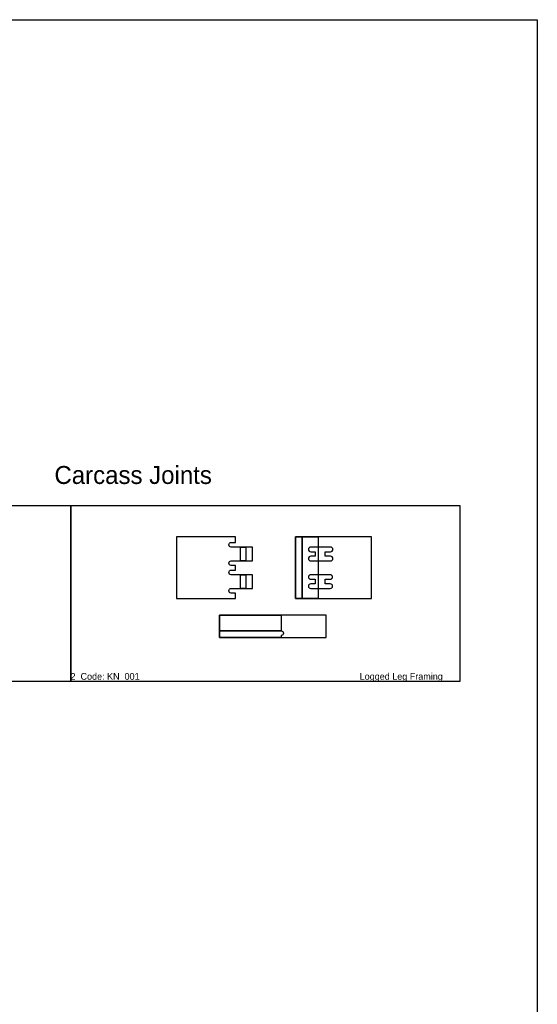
# Model space of a CAD drawing. Extents: x 2699 to 13077, y -123 to 3757.
# Tile 11 of 11: x 12154 to 13077, y 2002 to 3757. Entities that reach past the tile are written whole.
import ezdxf

# ---------------------------------------------------------------- set-up
doc = ezdxf.new("R2010")
doc.units = 0
doc.layers.get('0').update_dxf_attribs({"linetype": 'CONTINUOUS'})
for name, color, linetype in [('3MM_ENGRAVE', 5, 'CONTINUOUS'), ('CUT_18_MM', 7, 'CONTINUOUS'), ('ENGRAVE_13_5', 6, 'CONTINUOUS'), ('ENGRAVE_4_5MM', 2, 'CONTINUOUS'), ('ENGRAVE_9MM', 3, 'CONTINUOUS'), ('TEXT', 9, 'CONTINUOUS')]:
    doc.layers.add(name, color=color, linetype=linetype)

# ---------------------------------------------------------------- blocks, each defined once
blk = doc.blocks.new('*U59')
at = {"layer": 'TEXT'}
blk.add_text('Carcass Joints', height=32, dxfattribs=at).set_placement((12216.3, 2929.6))
blk = doc.blocks.new('*U63')
at = {"layer": 'TEXT'}
blk.add_text('2  Code: KN_001                                                                                        Logged Leg Framing', height=12, dxfattribs=at).set_placement((12245, 2580.6))

msp = doc.modelspace()

# ---------------------------------------------------------------- linework, layer by layer
for points in [[(6606.1, 3757.2), (13077, 3757.2), (13077, 626.6), (6606.1, 626.6)], [(11552.2, 2891.2), (12245.5, 2891.2), (12245.5, 2577.3), (11552.2, 2577.3)], [(12245.5, 2891.2), (12938.7, 2891.2), (12938.7, 2577.3), (12245.5, 2577.3)]]:
    msp.add_lwpolyline(points, close=True)
at = {"layer": 'CUT_18_MM', "color": 7, "linetype": 'CONTINUOUS'}
for points in [[(12433.7, 2725.2), (12539.2, 2725.2), (12539.2, 2725.2), (12539.2, 2735.1), (12539.2, 2735.1), (12531.3, 2735.1), (12531.3, 2735.1, -1), (12531.3, 2743.3), (12531.3, 2743.3), (12548.2, 2743.3), (12548.2, 2743.3), (12557.2, 2743.3), (12557.2, 2743.3), (12569.2, 2743.3), (12569.2, 2743.3), (12569.2, 2767.9), (12569.2, 2767.9), (12557.2, 2767.9), (12557.2, 2767.9), (12548.2, 2767.9), (12548.2, 2767.9), (12531.3, 2767.9), (12531.3, 2767.9, -1), (12531.3, 2776.1), (12531.3, 2776.1), (12539.2, 2776.1), (12539.2, 2776.1), (12539.2, 2784.3), (12539.2, 2784.3), (12531.3, 2784.3), (12531.3, 2784.3, -1), (12531.3, 2792.5), (12531.3, 2792.5), (12548.2, 2792.5), (12548.2, 2792.5), (12557.2, 2792.5), (12557.2, 2792.5), (12569.2, 2792.5), (12569.2, 2792.5), (12569.2, 2817.1), (12569.2, 2817.1), (12557.2, 2817.1), (12557.2, 2817.1), (12548.2, 2817.1), (12548.2, 2817.1), (12531.3, 2817.1), (12531.3, 2817.1, -1), (12531.3, 2825.3), (12531.3, 2825.3), (12539.2, 2825.3), (12539.2, 2825.3), (12539.2, 2835.2), (12539.2, 2835.2), (12433.7, 2835.2)], [(12686.1, 2792.5), (12708.5, 2792.5), (12708.5, 2792.5, 1), (12708.5, 2800.7), (12708.5, 2800.7), (12699.1, 2800.7), (12699.1, 2800.7), (12699.1, 2808.9), (12699.1, 2808.9), (12708.5, 2808.9), (12708.5, 2808.9, 1), (12708.5, 2817.1), (12708.5, 2817.1), (12686.1, 2817.1), (12686.1, 2817.1), (12673.2, 2817.1), (12673.2, 2817.1, 1), (12673.2, 2808.9), (12673.2, 2808.9), (12681.1, 2808.9), (12681.1, 2808.9), (12681.1, 2800.7), (12681.1, 2800.7), (12673.2, 2800.7), (12673.2, 2800.7, 1), (12673.2, 2792.5), (12673.2, 2792.5)], [(12686.1, 2743.3), (12708, 2743.3), (12708, 2743.3, 1), (12708, 2751.5), (12708, 2751.5), (12699.1, 2751.5), (12699.1, 2751.5), (12699.1, 2759.7), (12699.1, 2759.7), (12708, 2759.7), (12708, 2759.7, 1), (12708, 2767.9), (12708, 2767.9), (12686.1, 2767.9), (12686.1, 2767.9), (12673.2, 2767.9), (12673.2, 2767.9, 1), (12673.2, 2759.7), (12673.2, 2759.7), (12681.1, 2759.7), (12681.1, 2759.7), (12681.1, 2751.5), (12681.1, 2751.5), (12673.2, 2751.5), (12673.2, 2751.5, 1), (12673.2, 2743.3), (12673.2, 2743.3)]]:
    msp.add_lwpolyline(points, format="xyb", close=True, dxfattribs=at)
for points in [[(12686.1, 2725.2), (12781.6, 2725.2), (12781.6, 2835.2), (12686.1, 2835.2), (12686.1, 2835.2), (12658.1, 2835.2), (12658.1, 2835.2), (12646.1, 2835.2), (12646.1, 2835.2), (12646.1, 2725.2), (12646.1, 2725.2), (12658.1, 2725.2), (12658.1, 2725.2)], [(12620.5, 2695.7), (12510.5, 2695.7), (12510.5, 2695.7), (12510.5, 2667.7), (12510.5, 2667.7), (12510.5, 2655.7), (12510.5, 2655.7), (12620.5, 2655.7), (12620.5, 2655.7), (12700.5, 2655.7), (12700.5, 2655.7), (12700.5, 2695.7), (12700.5, 2695.7), (12620.5, 2695.7)]]:
    msp.add_lwpolyline(points, close=True, dxfattribs=at)
at = {"layer": 'ENGRAVE_13_5', "linetype": 'CONTINUOUS'}
msp.add_lwpolyline([(12510.5, 2667.7), (12620.5, 2667.7), (12620.5, 2667.7, -1), (12620.5, 2659.5), (12620.5, 2659.5), (12620.5, 2655.7), (12620.5, 2655.7), (12620.5, 2655.7), (12510.5, 2655.7)], format="xyb", close=True, dxfattribs=at)
at = {"layer": 'ENGRAVE_4_5MM'}
msp.add_lwpolyline([(12658.1, 2725.2), (12646.1, 2725.2), (12646.1, 2835.2), (12658.1, 2835.2)], close=True, dxfattribs=at)
at = {"layer": 'ENGRAVE_9MM'}
for points in [[(12686.1, 2725.2), (12658.1, 2725.2), (12658.1, 2835.2), (12686.1, 2835.2)], [(12557.2, 2792.5), (12548.2, 2792.5), (12548.2, 2817.1), (12557.2, 2817.1)], [(12557.2, 2743.3), (12548.2, 2743.3), (12548.2, 2767.9), (12557.2, 2767.9)], [(12510.5, 2695.7), (12620.5, 2695.7), (12620.5, 2667.7), (12510.5, 2667.7)]]:
    msp.add_lwpolyline(points, close=True, dxfattribs=at)

# ---------------------------------------------------------------- block references
at = {"layer": '3MM_ENGRAVE'}
for name in ['*U59', '*U63']:
    msp.add_blockref(name, (0, 0), dxfattribs=at)

doc.saveas('drawing.dxf')
